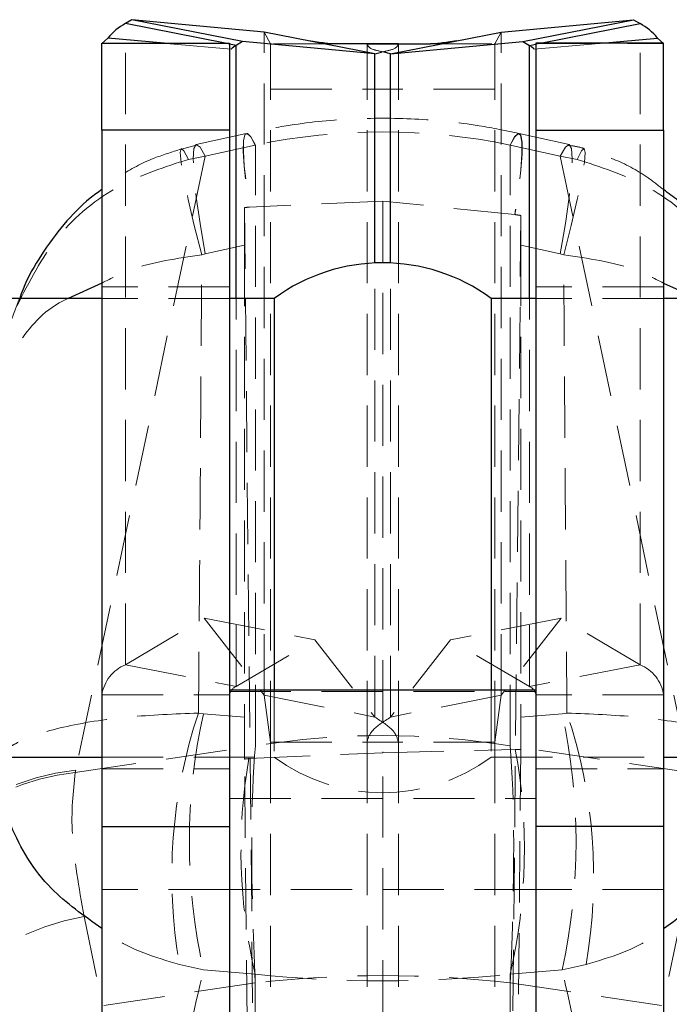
# Model space of a CAD drawing. Header units: millimetres. Extents: x 60 to 704, y 20 to 284.
# Tile 25 of 38: x 290 to 304, y 253 to 274. Entities that reach past the tile are written whole.
import ezdxf

# ---------------------------------------------------------------- set-up
doc = ezdxf.new("R2010")
doc.units = ezdxf.units.MM
doc.linetypes.add('HIDDEN', pattern=[1.905, 1.27, -0.635])

msp = doc.modelspace()

# ---------------------------------------------------------------- linework, layer by layer
at = {"color": 7, "linetype": 'Continuous', "lineweight": 25}
for p, q in [((292.4909, 273.5851), (292.3549, 273.5048)), ((294.7858, 273.1331), (292.4909, 273.5851)), ((295.2319, 273.329), (292.4909, 273.5851)), ((300.1499, 273.329), (302.8909, 273.5851)), ((300.5959, 273.1331), (302.8909, 273.5851)), ((302.8909, 273.5851), (303.0269, 273.5048)), ((297.5269, 272.877), (295.2319, 273.329)), ((297.8549, 272.877), (300.1499, 273.329)), ((291.8659, 273.0905), (291.9903, 273.2045)), ((291.8659, 273.0979), (294.5159, 273.0979)), ((291.8659, 271.2949), (291.8659, 273.0979)), ((293.1557, 273.0979), (291.9903, 273.2045)), ((294.5159, 273.0979), (294.5159, 271.2949)), ((294.7858, 273.1331), (294.6499, 273.0528)), ((297.5269, 272.877), (294.7858, 273.1331)), ((298.0159, 273.0831), (296.6971, 273.0831)), ((297.3659, 273.0831), (298.6847, 273.0831)), ((297.8549, 272.877), (300.5959, 273.1331)), ((300.5959, 273.1331), (300.7319, 273.0528)), ((303.5159, 273.0979), (300.8659, 273.0979)), ((300.8659, 273.0979), (300.8659, 271.2949)), ((302.2261, 273.0979), (303.3915, 273.2045)), ((303.5159, 273.0905), (303.3915, 273.2045)), ((303.5159, 271.2949), (303.5159, 273.0979)), ((297.5269, 272.877), (297.664, 272.9116)), ((297.8549, 272.877), (297.7178, 272.9116)), ((294.5159, 271.2949), (291.8659, 271.2949)), ((291.8659, 271.2949), (291.8659, 256.8386)), ((294.5159, 271.2949), (294.5159, 259.6721)), ((300.8659, 271.2949), (303.5159, 271.2949)), ((300.8659, 271.2949), (300.8659, 259.6721)), ((303.5159, 271.2949), (303.5159, 256.8386)), ((291.8659, 267.8005), (279.6909, 267.8005)), ((295.4409, 267.8005), (294.5159, 267.8005)), ((295.4409, 267.8005), (295.4409, 260.8125)), ((300.8659, 267.8005), (299.9409, 267.8005)), ((299.9409, 267.8005), (299.9409, 260.8125)), ((315.6909, 267.8005), (303.5159, 267.8005)), ((295.4409, 260.8125), (295.4409, 259.6721)), ((299.9409, 260.8125), (299.9409, 259.6721)), ((300.8659, 259.6721), (294.5159, 259.6721)), ((294.5159, 259.6721), (294.5159, 252.299)), ((300.8659, 259.6721), (300.8659, 252.299)), ((288.9354, 258.2755), (291.8659, 258.2755)), ((303.5159, 258.2755), (305.8999, 258.2755)), ((291.8659, 256.8386), (294.5159, 256.8386)), ((291.8659, 256.8386), (291.8659, 246.8303)), ((303.5159, 256.8386), (300.8659, 256.8386)), ((303.5159, 256.8386), (303.5159, 246.8303))]:
    msp.add_line(p, q, dxfattribs=at)
at = {"color": 8, "linetype": 'Continuous', "lineweight": 25}
for p, q in [((294.4205, 273.0979), (292.3549, 273.5048)), ((300.9613, 273.0979), (303.0269, 273.5048)), ((294.6499, 273.0528), (294.5159, 273.0792)), ((294.6499, 267.8005), (294.6499, 273.0528)), ((300.7319, 273.0528), (300.8659, 273.0792)), ((300.7319, 267.8005), (300.7319, 273.0528)), ((297.5269, 268.5345), (297.5269, 272.877)), ((297.8549, 268.5345), (297.8549, 272.877)), ((291.8659, 268.1183), (291.1656, 267.8005)), ((303.5159, 268.1183), (304.2162, 267.8005))]:
    msp.add_line(p, q, dxfattribs=at)
at = {"color": 7, "linetype": 'HIDDEN', "lineweight": 18}
for p, q in [((292.3549, 260.1969), (292.3549, 273.5048)), ((303.0269, 260.1969), (303.0269, 273.5048)), ((295.2319, 273.329), (295.3659, 273.0831)), ((295.2319, 259.5636), (295.2319, 273.329)), ((300.1499, 273.329), (300.0159, 273.0831)), ((300.1499, 259.5636), (300.1499, 273.329)), ((294.5159, 273.0905), (291.8659, 273.0905)), ((294.55, 272.9705), (293.1557, 273.0979)), ((293.1845, 273.0905), (293.3245, 273.0825)), ((294.5159, 273.0792), (294.4205, 273.0979)), ((296.6971, 273.0831), (295.3659, 273.0831)), ((295.3659, 258.5899), (295.3659, 273.0831)), ((297.2859, 273.0827), (295.3659, 273.0827)), ((297.3659, 258.5899), (297.3659, 273.0831)), ((298.0159, 258.5899), (298.0159, 273.0831)), ((298.0959, 273.0827), (300.0159, 273.0827)), ((298.6847, 273.0831), (300.0159, 273.0831)), ((300.0159, 258.5899), (300.0159, 273.0831)), ((300.8318, 272.9705), (302.2261, 273.0979)), ((300.8659, 273.0792), (300.9613, 273.0979)), ((300.8659, 273.0905), (303.5159, 273.0905)), ((302.0573, 273.0825), (302.1973, 273.0905)), ((295.3659, 272.1418), (298.0159, 272.1418)), ((300.0159, 272.1418), (297.3659, 272.1418)), ((294.8621, 271.2244), (293.824, 270.9912)), ((301.5577, 270.9912), (300.5196, 271.2244)), ((293.8239, 270.9823), (293.5161, 270.8956)), ((295.048, 270.9826), (294.0099, 270.7494)), ((295.0504, 258.5124), (295.0504, 270.9832)), ((300.3314, 258.5124), (300.3314, 270.9832)), ((300.3338, 270.9826), (301.3719, 270.7494)), ((294.0099, 270.7494), (291.323, 258.0058)), ((293.6609, 270.6846), (294.0099, 270.7494)), ((301.7209, 270.6846), (301.3719, 270.7494)), ((301.3719, 270.7494), (304.0588, 258.0058)), ((297.6909, 269.8183), (294.9273, 269.6952)), ((300.4304, 269.5401), (297.6909, 269.8183)), ((297.6909, 269.8183), (297.6909, 258.3703)), ((294.8243, 269.6858), (295.02, 250.5157)), ((294.9273, 269.6952), (294.924, 269.6949)), ((300.5576, 269.5215), (300.3599, 250.1627)), ((300.4337, 269.5396), (300.4304, 269.5401)), ((294.009, 268.7231), (294.8239, 268.9062)), ((294.8239, 268.9062), (294.8239, 259.108)), ((300.5579, 268.9062), (300.5579, 259.108)), ((301.3728, 268.7231), (300.5579, 268.9062)), ((293.9381, 268.7049), (294.009, 268.7231)), ((301.4437, 268.7049), (301.3728, 268.7231)), ((297.5269, 259.1116), (297.5269, 268.5345)), ((297.8549, 259.1116), (297.8549, 268.5345)), ((294.5159, 268.038), (291.8659, 268.038)), ((303.5159, 268.038), (300.8659, 268.038)), ((294.5159, 267.8005), (291.8659, 267.8005)), ((294.6499, 259.7449), (294.6499, 267.8005)), ((300.7319, 259.7449), (300.7319, 267.8005)), ((303.5159, 267.8005), (300.8659, 267.8005)), ((292.3549, 260.1969), (293.9909, 261.1636)), ((293.9909, 261.1636), (296.2858, 260.7116)), ((293.9909, 261.1636), (295.2319, 259.5636)), ((301.3909, 261.1636), (299.0959, 260.7116)), ((301.3909, 261.1636), (300.1499, 259.5636)), ((303.0269, 260.1969), (301.3909, 261.1636)), ((294.6499, 259.7449), (296.2858, 260.7116)), ((296.2858, 260.7116), (297.5269, 259.1116)), ((299.0959, 260.7116), (297.8549, 259.1116)), ((300.7319, 259.7449), (299.0959, 260.7116)), ((292.3549, 260.1969), (294.6499, 259.7449)), ((303.0269, 260.1969), (300.7319, 259.7449)), ((291.8659, 259.5744), (294.5159, 259.5744)), ((294.5159, 259.6381), (300.8659, 259.6381)), ((295.3659, 258.5899), (295.2319, 259.5636)), ((295.2319, 259.5636), (297.5269, 259.1116)), ((295.4409, 259.6721), (295.4409, 258.2755)), ((300.1499, 259.5636), (297.8549, 259.1116)), ((299.9409, 259.6721), (299.9409, 258.2755)), ((300.0159, 258.5899), (300.1499, 259.5636)), ((303.5159, 259.5744), (300.8659, 259.5744)), ((293.9708, 259.1806), (293.8694, 259.1939)), ((294.8239, 259.108), (293.9708, 259.1806)), ((300.5579, 259.108), (301.411, 259.1806)), ((301.411, 259.1806), (301.5124, 259.1939)), ((295.3659, 258.5899), (298.0159, 258.5899)), ((295.3659, 258.5899), (295.3659, 238.8008)), ((300.0159, 258.5899), (297.3659, 258.5899)), ((297.3659, 258.5899), (297.3659, 238.8008)), ((298.0159, 258.5899), (298.0159, 238.8008)), ((300.0159, 258.5899), (300.0159, 238.8008)), ((291.3136, 257.9595), (295.0504, 258.5124)), ((294.915, 258.2477), (297.6909, 258.3703)), ((297.6909, 258.3703), (300.4406, 258.4402)), ((297.6909, 235.653), (297.6909, 258.3703)), ((300.5576, 258.4381), (300.3222, 235.7836)), ((304.0682, 257.9595), (300.3314, 258.5124)), ((291.8659, 258.2755), (295.4409, 258.2755)), ((295.0592, 235.653), (294.8243, 258.2394)), ((299.9409, 258.2755), (303.5159, 258.2755)), ((291.323, 258.0058), (291.3136, 257.9595)), ((291.8659, 258.038), (294.5159, 258.038)), ((300.8659, 258.038), (303.5159, 258.038)), ((294.5159, 257.4179), (300.8659, 257.4179)), ((294.5159, 255.5303), (291.8659, 255.5303)), ((300.8659, 255.5303), (294.5159, 255.5303)), ((303.5159, 255.5303), (300.8659, 255.5303)), ((291.4978, 254.9719), (291.8832, 253.1229)), ((303.884, 254.9719), (303.4986, 253.1229)), ((293.9708, 253.8653), (293.4741, 253.9766)), ((293.9708, 253.8653), (295.0471, 253.7737)), ((301.411, 253.8653), (300.3347, 253.7737)), ((301.411, 253.8653), (301.9077, 253.9766)), ((295.0471, 253.7737), (295.0471, 243.211)), ((300.3347, 253.7737), (300.3347, 243.211)), ((295.0471, 253.5911), (291.8832, 253.1229)), ((295.0471, 245.4579), (295.0471, 253.5911)), ((300.3347, 253.5911), (303.4986, 253.1229)), ((300.3347, 245.4579), (300.3347, 253.5911))]:
    msp.add_line(p, q, dxfattribs=at)
at = {"color": 7, "linetype": 'HIDDEN', "lineweight": 18, "flags": 128}
for points in [[(295.048, 270.9826), (294.9555, 271.1509), (294.8828, 271.2226), (294.8317, 271.196), (294.8034, 271.0719), (294.7987, 270.8531), (294.8176, 270.5453), (294.8597, 270.156), (294.924, 269.6949)], [(295.0504, 270.9832), (294.958, 271.1514), (294.8855, 271.2232), (294.8345, 271.1966), (294.8063, 271.0724), (294.8017, 270.8537), (294.8207, 270.5458), (294.863, 270.1564), (294.9273, 269.6952)], [(300.3314, 270.9832), (300.4269, 271.156), (300.5011, 271.2246), (300.5518, 271.1872), (300.5777, 271.0447), (300.5783, 270.801), (300.5533, 270.4626), (300.5036, 270.0385), (300.4304, 269.5401)], [(300.3338, 270.9826), (300.4295, 271.1554), (300.5037, 271.224), (300.5546, 271.1866), (300.5807, 271.0441), (300.5813, 270.8004), (300.5565, 270.462), (300.5068, 270.038), (300.4337, 269.5396)], [(293.9381, 268.7049), (293.7838, 269.316), (293.6582, 269.8501), (293.5655, 270.2894), (293.5088, 270.6192), (293.49, 270.8285), (293.5097, 270.9102), (293.5673, 270.8617), (293.6609, 270.6846)], [(294.009, 268.7231), (293.9026, 269.3535), (293.8239, 269.9045), (293.7757, 270.3573), (293.7595, 270.6963), (293.7759, 270.9101), (293.8244, 270.9913), (293.9033, 270.9371), (294.0099, 270.7494)], [(301.3728, 268.7231), (301.4792, 269.3535), (301.5578, 269.9045), (301.6061, 270.3573), (301.6223, 270.6963), (301.6059, 270.9101), (301.5574, 270.9913), (301.4785, 270.9371), (301.3719, 270.7494)], [(301.4437, 268.7049), (301.598, 269.316), (301.7236, 269.8501), (301.8163, 270.2894), (301.873, 270.6192), (301.8918, 270.8285), (301.8721, 270.9102), (301.8145, 270.8617), (301.7209, 270.6846)]]:
    msp.add_lwpolyline(points, dxfattribs=at)
at = {"color": 7, "linetype": 'Continuous', "lineweight": 25}
for centre, radius, start, end in [((292.9868, 272.366), 1.3023, 119.0247, 139.92248), ((302.395, 272.366), 1.3023, 40.07752, 60.9753), ((294.823, 272.7408), 0.3568, 119.0247, 139.92248), ((300.5588, 272.7408), 0.3568, 40.07752, 60.9753), ((297.6909, 264.737), 3.801, 53.70401, 126.29599)]:
    msp.add_arc(centre, radius, start, end, dxfattribs=at)
at = {"color": 7, "linetype": 'HIDDEN', "lineweight": 18}
for centre, radius, start, end in [((292.67, 259.4461), 0.8143, 112.76616, 170.93644), ((302.7118, 259.4461), 0.8143, 9.06356, 67.23384), ((294.7362, 259.5392), 0.2231, 112.76616, 170.93644), ((300.6456, 259.5392), 0.2231, 9.06356, 67.23384), ((303.9857, 255.8037), 10.6692, 161.47298, 189.86036), ((306.0138, 256.5229), 12.3327, 167.5554, 192.4446), ((289.368, 256.5229), 12.3327, 347.5554, 12.4446), ((291.3961, 255.8037), 10.6692, 350.13964, 18.52702), ((297.6909, 242.3794), 16.3477, 80.70475, 99.29525), ((289.1122, 256.363), 11.5173, 347.0081, 10.39073), ((305.9868, 256.3357), 11.2356, 170.20206, 193.18054), ((297.6909, 261.339), 3.801, 233.70401, 306.29599), ((291.7847, 253.3822), 4.6465, 95.70184, 176.2594), ((291.806, 253.2852), 4.7002, 96.01345, 167.78365), ((292.3606, 250.0859), 4.9615, 100.01418, 175.88604), ((297.6909, 230.7556), 22.988, 83.39593, 96.60407)]:
    msp.add_arc(centre, radius, start, end, dxfattribs=at)
for centre, major_axis, ratio, start_param, end_param in [((297.6909, 253.2405), (0, 18.0157), 0.8450968, 6.1088715, 6.4574991), ((296.9868, 267.2495), (11.141, 2.0499), 0.3571972, 1.6794801, 1.6796993), ((298.395, 267.2495), (11.141, -2.0499), 0.3571972, 1.4618934, 1.4621125), ((294.8419, 267.0587), (-0.008, 4.1594), 0.0038717, 0.8871549, 1.1105246), ((300.9378, 268.4282), (24.9665, 1.8485), 0.0701742, 1.8088644, 1.8129806), ((292.0509, 268.9659), (43.3672, -5.9831), 0.0398621, 1.3788632, 1.381778), ((300.5399, 267.0587), (0.008, 4.1594), 0.0038717, 5.1726607, 5.3460825), ((294.8419, 257.4732), (-0.0072, 4.0753), 0.0040402, 1.1580304, 1.3816509), ((300.5399, 257.4732), (0.0072, 4.0753), 0.0040402, 4.9514166, 5.1251549), ((297.6909, 241.5534), (-2.2251, 18.2935), 0.0851573, 0.3740987, 0.8422861), ((297.6909, 241.5534), (2.2251, 18.2935), 0.0851573, 5.4408992, 5.9090867), ((292.8221, 256.8167), (39.0242, -0.3707), 0.0443019, 1.3716719, 1.3747299), ((300.6203, 256.9817), (23.4796, 1.7015), 0.0732548, 1.8109321, 1.8149153), ((297.6909, 262.7003), (15.225, 0), 0.5953586, 4.5378561, 4.8869219)]:
    msp.add_ellipse(centre, major_axis=major_axis, ratio=ratio, start_param=start_param, end_param=end_param, dxfattribs=at)
at = {"color": 7, "linetype": 'Continuous', "lineweight": 25}
for points, knots in [([(296.6971, 273.0831), (296.6399, 273.0845), (296.5283, 273.0874), (296.2767, 273.1277), (296.154, 273.1474)], [0, 0, 0, 0, 0.5126556, 1, 1, 1, 1]), ([(299.2277, 273.1474), (299.1051, 273.1277), (298.8535, 273.0874), (298.7419, 273.0845), (298.6847, 273.0831)], [0, 0, 0, 0, 0.4873444, 1, 1, 1, 1]), ([(291.8659, 270.0591), (291.7836, 270.0006), (291.4924, 269.7932), (291.0627, 269.3387), (290.5962, 268.7059), (290.2943, 268.1822), (290.1846, 267.8647), (290.1624, 267.8005)], [0, 0, 0, 0, 0.1053626, 0.373091, 0.6478977, 0.9287588, 1, 1, 1, 1]), ([(305.2302, 267.8005), (305.2287, 267.8054), (305.1444, 268.0772), (304.865, 268.5711), (304.3983, 269.2495), (303.9392, 269.7492), (303.6179, 269.9831), (303.5159, 270.0573)], [0, 0, 0, 0, 0.0054057, 0.298239, 0.5856894, 0.8685057, 1, 1, 1, 1])]:
    msp.add_open_spline(points, degree=3, knots=knots, dxfattribs=at)
at = {"color": 7, "linetype": 'HIDDEN', "lineweight": 18}
for points, knots in [([(297.7178, 272.9116), (297.6324, 272.9299), (297.41, 272.9775), (297.3827, 273.0428), (297.3659, 273.0831)], [0, 0, 0, 0, 0.3842819, 1, 1, 1, 1]), ([(297.664, 272.9116), (297.7494, 272.9299), (297.9718, 272.9775), (297.9991, 273.0428), (298.0159, 273.0831)], [0, 0, 0, 0, 0.3842484, 1, 1, 1, 1]), ([(300.5169, 271.225), (300.243, 271.2811), (299.5305, 271.4268), (298.3593, 271.5446), (297.0175, 271.5442), (295.8488, 271.4263), (295.1387, 271.2811), (294.8649, 271.225)], [0, 0, 0, 0, 0.1473487, 0.3832378, 0.6180439, 0.8526943, 1, 1, 1, 1]), ([(293.5129, 270.8991), (293.3164, 270.8384), (292.8764, 270.7025), (292.3207, 270.4124), (291.9928, 270.1577), (291.8659, 270.0591)], [0, 0, 0, 0, 0.3310012, 0.7412093, 1, 1, 1, 1]), ([(301.8721, 270.9075), (301.8574, 270.9128), (301.7548, 270.9497), (301.6461, 270.964), (301.5531, 270.9762)], [0, 0, 0, 0, 0.1439328, 1, 1, 1, 1]), ([(303.5159, 270.0573), (303.405, 270.1456), (303.0859, 270.3995), (302.5304, 270.692), (302.0731, 270.8365), (301.8697, 270.9007)], [0, 0, 0, 0, 0.2281781, 0.6567315, 1, 1, 1, 1]), ([(290.1075, 267.6479), (290.3616, 268.1484), (290.8661, 269.1419), (292.1576, 270.2062), (293.1759, 270.5303), (293.6609, 270.6846)], [0, 0, 0, 0, 0.3470957, 0.6890148, 1, 1, 1, 1]), ([(305.2816, 267.6357), (305.0254, 268.1406), (304.519, 269.1385), (303.2242, 270.2063), (302.2059, 270.5303), (301.7209, 270.6846)], [0, 0, 0, 0, 0.3490099, 0.6899266, 1, 1, 1, 1]), ([(293.9381, 268.7049), (293.4296, 268.6311), (292.6612, 268.5195), (292.0669, 268.2197), (291.8659, 268.1183)], [0, 0, 0, 0, 0.6618536, 1, 1, 1, 1]), ([(293.8694, 259.1939), (293.8823, 260.7818), (293.908, 263.9523), (293.9281, 267.1225), (293.9381, 268.7049)], [0, 0, 0, 0, 0.5008309, 1, 1, 1, 1]), ([(301.5124, 259.1939), (301.4995, 260.7818), (301.4738, 263.9523), (301.4537, 267.1225), (301.4437, 268.7049)], [0, 0, 0, 0, 0.5008309, 1, 1, 1, 1]), ([(301.4437, 268.7049), (301.9522, 268.6311), (302.7206, 268.5195), (303.3149, 268.2197), (303.5159, 268.1183)], [0, 0, 0, 0, 0.66185359, 1, 1, 1, 1]), ([(291.1656, 267.8005), (291.1599, 267.7979), (290.6895, 267.5853), (290.3634, 267.1886), (289.9208, 266.5594), (289.7942, 266.2172), (289.7558, 265.9383), (289.7554, 265.9355)], [0, 0, 0, 0, 0.0061445, 0.5024208, 0.5934086, 0.995826, 1, 1, 1, 1]), ([(290.1624, 267.8005), (290.0821, 267.6062), (289.9546, 267.2979), (289.8988, 266.9702), (289.8781, 266.8491)], [0, 0, 0, 0, 0.6302634, 1, 1, 1, 1]), ([(293.8694, 259.1939), (293.3738, 259.1738), (292.3272, 259.1313), (290.9895, 258.9145), (290.2833, 258.6763), (289.8942, 258.4575), (289.8201, 258.3522), (289.7662, 258.2755)], [0, 0, 0, 0, 0.2404112, 0.5077427, 0.783361, 0.8423411, 1, 1, 1, 1]), ([(301.5124, 259.1939), (302.0079, 259.1738), (303.0546, 259.1313), (304.3923, 258.9145), (305.0985, 258.6763), (305.4876, 258.4575), (305.5617, 258.3522), (305.6156, 258.2755)], [0, 0, 0, 0, 0.24041118, 0.50774275, 0.78336103, 0.84234114, 1, 1, 1, 1]), ([(291.3136, 257.9595), (291.2701, 257.5589), (291.1816, 256.7451), (291.3913, 255.569), (291.4978, 254.9719)], [0, 0, 0, 0, 0.4922788, 1, 1, 1, 1]), ([(293.4741, 253.9766), (292.9714, 254.1246), (292.3745, 254.3002), (291.9352, 254.6654), (291.8659, 254.723)], [0, 0, 0, 0, 0.84216109, 1, 1, 1, 1]), ([(301.9077, 253.9766), (302.4104, 254.1246), (303.0073, 254.3002), (303.4466, 254.6654), (303.5159, 254.723)], [0, 0, 0, 0, 0.8421611, 1, 1, 1, 1]), ([(292.4217, 246.8303), (292.7423, 248.3139), (293.2494, 250.6607), (293.7768, 253.0035), (293.9708, 253.8653)], [0, 0, 0, 0, 0.6321704, 1, 1, 1, 1]), ([(302.9601, 246.8303), (302.6395, 248.3139), (302.1324, 250.6607), (301.605, 253.0035), (301.411, 253.8653)], [0, 0, 0, 0, 0.6321704, 1, 1, 1, 1])]:
    msp.add_open_spline(points, degree=3, knots=knots, dxfattribs=at)
for points in [[(297.3659, 258.5899), (297.3873, 258.6713), (297.4302, 258.8343), (297.7133, 259.0192), (297.8549, 259.1116)], [(298.0159, 258.5899), (297.9945, 258.6713), (297.9516, 258.8343), (297.6685, 259.0192), (297.5269, 259.1116)]]:
    msp.add_open_spline(points, degree=3, dxfattribs=at)
at = {"color": 8, "linetype": 'Continuous', "lineweight": 25}
for points in [[(291.8659, 254.723), (291.4948, 254.9837), (290.6636, 255.5678), (290.1144, 256.4874), (289.7851, 257.3903), (289.7095, 257.8517), (289.7049, 258.2047), (289.7048, 258.2087)], [(303.5159, 254.723), (303.8869, 254.9837), (304.7182, 255.5678), (305.2674, 256.4874), (305.5966, 257.3903), (305.6723, 257.8517), (305.6769, 258.2047), (305.677, 258.2087)]]:
    msp.add_open_spline(points, degree=3, knots=[0, 0, 0, 0, 0.2919994, 0.6541526, 0.7315548, 0.996967, 1, 1, 1, 1], dxfattribs=at)

doc.saveas('drawing.dxf')
